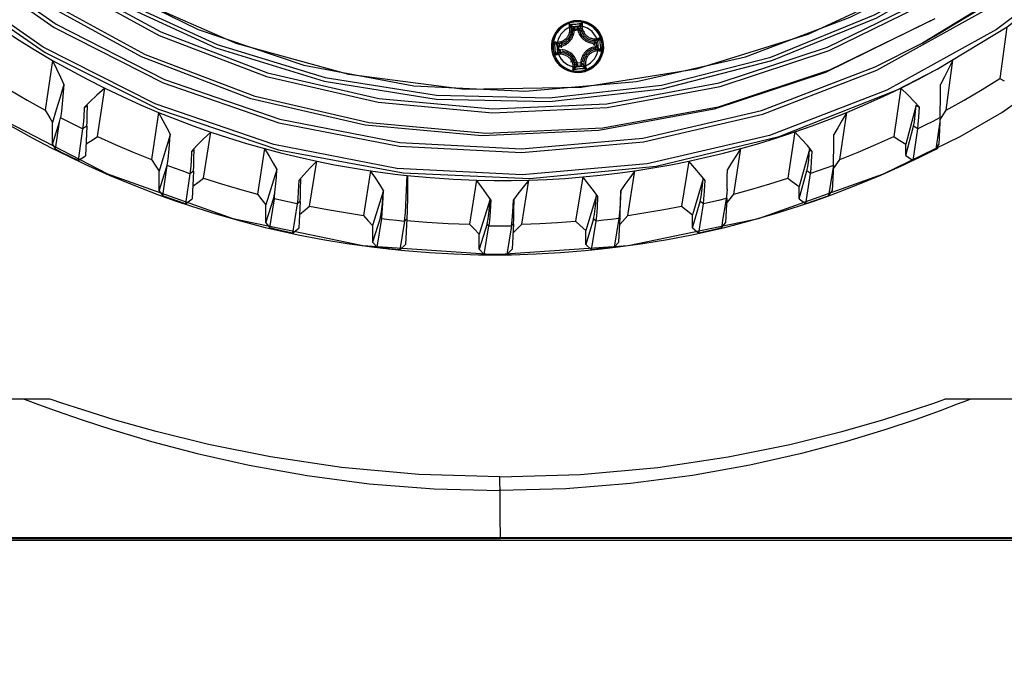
# Model space of a CAD drawing. Extents: x 0 to 420, y 0 to 297.
# Tile 33 of 93: x 103 to 124, y 209 to 223. Entities that reach past the tile are written whole.
import ezdxf

# ---------------------------------------------------------------- set-up
doc = ezdxf.new("R2010")
doc.units = 0
doc.header["$LTSCALE"] = 23.1
doc.layers.get('0').update_dxf_attribs({"linetype": 'CONTINUOUS'})
for name, color, linetype in [('02___PRT_ALL_AXES', 7, 'CONTINUOUS'), ('03___PRT_ALL_CURVES', 7, 'CONTINUOUS'), ('06___PRT_ALL_SURFS', 7, 'CONTINUOUS'), ('DIM_PILOTEES', 7, 'CONTINUOUS')]:
    doc.layers.add(name, color=color, linetype=linetype)
doc.dimstyles.get("Standard").update_dxf_attribs({"dimtxt": 2.5, "dimasz": 2.5, "dimexe": 1.25, "dimexo": 0.625, "dimtad": 1, "dimcen": 2.5, "dimazin": 3, "dimtfac": 1, "dimtmove": 0, "dimatfit": 3})

# ---------------------------------------------------------------- blocks, each defined once
blk = doc.blocks.new('_FILLED')
at = {"color": 0, "linetype": 'BYBLOCK'}
blk.add_solid([(0, 0), (-1, 0.1667), (-1, -0.1667)], dxfattribs=at)
blk = doc.blocks.new('*D0')
at = {"layer": 'DIM_PILOTEES', "color": 2, "linetype": 'CONTINUOUS'}
for p, q in [((111.885, 239.747), (58.422, 239.747)), ((60.422, 239.747), (60.422, 212.139)), ((60.422, 174.032), (60.422, 201.639)), ((99.933, 174.032), (58.422, 174.032))]:
    blk.add_line(p, q, dxfattribs=at)
at = {"layer": 'DIM_PILOTEES', "color": 2, "linetype": 'CONTINUOUS', "xscale": 3, "yscale": 3, "zscale": 3}
for p, rotation in [((60.422, 239.747), 90), ((60.422, 174.032), 270)]:
    blk.add_blockref('_FILLED', p, dxfattribs=dict(at, rotation=rotation))
blk = doc.blocks.new('*D1')
at = {"layer": 'DIM_PILOTEES', "color": 2, "linetype": 'CONTINUOUS'}
for p, q in [((111.529, 261.07), (43.254, 261.07)), ((45.254, 261.07), (45.254, 222.801)), ((45.254, 174.032), (45.254, 212.301)), ((99.933, 174.032), (43.254, 174.032))]:
    blk.add_line(p, q, dxfattribs=at)
at = {"layer": 'DIM_PILOTEES', "color": 2, "linetype": 'CONTINUOUS', "xscale": 3, "yscale": 3, "zscale": 3}
for p, rotation in [((45.254, 261.07), 90), ((45.254, 174.032), 270)]:
    blk.add_blockref('_FILLED', p, dxfattribs=dict(at, rotation=rotation))
blk = doc.blocks.new('*D5')
at = {"layer": 'DIM_PILOTEES', "color": 2, "linetype": 'CONTINUOUS'}
for p, q in [((81.75, 210.168), (81.75, 159.698)), ((144.388, 210.169), (144.388, 159.698)), ((81.75, 161.698), (105.369, 161.698)), ((144.388, 161.698), (120.769, 161.698))]:
    blk.add_line(p, q, dxfattribs=at)
at = {"layer": 'DIM_PILOTEES', "color": 2, "linetype": 'CONTINUOUS', "xscale": 3, "yscale": 3, "zscale": 3, "rotation": 180}
blk.add_blockref('_FILLED', (81.75, 161.698), dxfattribs=at)
at = {"layer": 'DIM_PILOTEES', "color": 2, "linetype": 'CONTINUOUS', "xscale": 3, "yscale": 3, "zscale": 3}
blk.add_blockref('_FILLED', (144.388, 161.698), dxfattribs=at)

msp = doc.modelspace()

# ---------------------------------------------------------------- linework, layer by layer
at = {"color": 9, "linetype": 'CONTINUOUS'}
for p, q in [((114.653, 223.12), (114.692, 223.121)), ((114.738, 223.008), (114.771, 223.008)), ((114.768, 223.041), (114.842, 223.047)), ((114.771, 223.008), (114.844, 223.014)), ((114.844, 223.014), (114.877, 223.02)), ((114.946, 223.146), (114.944, 223.118)), ((115.332, 222.822), (115.333, 222.782)), ((114.27, 222.658), (114.272, 222.58)), ((114.328, 222.734), (114.357, 222.732)), ((114.424, 222.631), (114.457, 222.634)), ((114.431, 222.557), (114.425, 222.626)), ((114.463, 222.56), (114.431, 222.557)), ((115.219, 222.693), (115.225, 222.627)), ((115.258, 222.63), (115.225, 222.627)), ((115.251, 222.703), (115.258, 222.63)), ((115.411, 222.603), (115.41, 222.68)), ((114.962, 222.364), (114.954, 222.338)), ((115.358, 222.529), (115.329, 222.531)), ((114.74, 222.117), (114.743, 222.146)), ((114.837, 222.246), (114.805, 222.241)), ((114.914, 222.22), (114.84, 222.213)), ((114.944, 222.253), (114.911, 222.253)), ((115.026, 222.172), (115.034, 222.142)), ((104.001, 220.87), (103.907, 220.811)), ((122.36, 220.813), (122.265, 220.872)), ((106.358, 219.882), (106.276, 219.824)), ((119.991, 219.825), (119.909, 219.883)), ((108.145, 219.272), (108.129, 219.293)), ((118.138, 219.294), (118.122, 219.273)), ((108.714, 219.211), (108.646, 219.156)), ((117.621, 219.157), (117.553, 219.212)), ((110.514, 218.834), (110.485, 218.867)), ((115.782, 218.867), (115.753, 218.835)), ((111.015, 218.777), (111.07, 218.827)), ((112.883, 218.671), (112.841, 218.714)), ((113.384, 218.671), (113.426, 218.714)), ((115.252, 218.777), (115.197, 218.827)), ((129.06, 211.784), (97.218, 211.784))]:
    msp.add_line(p, q, dxfattribs=at)
at = {"color": 7, "linetype": 'CONTINUOUS'}
for p, q in [((124.212, 221.173), (126.612, 222.868)), ((122.982, 221.226), (123.136, 222.328)), ((103.241, 222.326), (103.081, 221.224)), ((124.171, 221.924), (124.27, 221.87)), ((104.235, 220.644), (104.395, 221.712)), ((121.983, 221.714), (121.828, 220.645)), ((104.066, 221.413), (103.939, 221.287)), ((103.939, 221.287), (104.011, 221.332)), ((122.321, 221.334), (122.092, 220.478)), ((122.321, 221.334), (122.393, 221.289)), ((101.845, 221.174), (104.453, 219.822)), ((103.081, 221.224), (103.181, 221.058)), ((103.181, 221.058), (103.242, 220.956)), ((103.392, 220.968), (103.416, 221.06)), ((105.584, 221.177), (105.425, 220.135)), ((120.638, 220.136), (120.794, 221.178)), ((122.851, 221.062), (122.847, 220.97)), ((122.848, 221.004), (122.982, 221.226)), ((123.296, 220.646), (124.212, 221.173)), ((103.242, 220.465), (103.392, 220.968)), ((103.242, 220.465), (103.242, 220.956)), ((103.306, 220.362), (103.392, 220.968)), ((103.907, 220.811), (103.807, 220.116)), ((104.001, 220.87), (103.972, 220.22)), ((122.092, 220.222), (122.265, 220.872)), ((122.257, 220.118), (122.36, 220.813)), ((122.847, 220.97), (122.757, 220.364)), ((122.846, 220.957), (122.821, 220.467)), ((102.791, 220.618), (103.229, 220.388)), ((104.136, 220.58), (104.235, 220.643)), ((106.578, 219.721), (106.737, 220.743)), ((119.64, 220.744), (119.485, 219.723)), ((121.604, 219.821), (123.296, 220.646)), ((121.828, 220.645), (121.927, 220.582)), ((103.229, 220.388), (103.591, 220.207)), ((103.242, 220.465), (103.306, 220.362)), ((103.984, 220.484), (104.136, 220.58)), ((106.431, 220.443), (106.31, 220.316)), ((107.927, 220.378), (107.768, 219.373)), ((118.295, 219.374), (118.451, 220.379)), ((121.927, 220.582), (122.092, 220.478)), ((122.092, 220.222), (122.092, 220.478)), ((122.444, 220.207), (122.806, 220.388)), ((122.757, 220.364), (122.821, 220.467)), ((103.591, 220.207), (103.957, 220.033)), ((103.807, 220.116), (103.972, 220.22)), ((106.31, 220.316), (106.368, 220.357)), ((106.365, 220.156), (106.368, 220.357)), ((119.968, 220.359), (119.735, 219.541)), ((119.968, 220.359), (120.025, 220.317)), ((122.078, 220.033), (122.444, 220.207)), ((122.092, 220.222), (122.257, 220.118)), ((105.425, 220.135), (105.524, 219.99)), ((105.524, 219.99), (105.598, 219.882)), ((105.675, 219.335), (105.774, 220.005)), ((108.922, 219.107), (109.08, 220.099)), ((117.298, 220.1), (117.141, 219.108)), ((120.495, 220.007), (120.465, 219.445)), ((120.494, 220.007), (120.474, 219.882)), ((120.49, 219.92), (120.638, 220.136)), ((104.453, 219.822), (107.222, 218.837)), ((105.599, 219.444), (105.598, 219.882)), ((106.276, 219.824), (106.176, 219.16)), ((106.291, 219.927), (106.277, 219.824)), ((106.358, 219.882), (106.328, 219.269)), ((106.479, 219.65), (106.578, 219.721)), ((108.199, 219.917), (107.955, 219.133)), ((108.796, 219.799), (108.681, 219.671)), ((110.269, 219.887), (110.111, 218.904)), ((111.07, 219.785), (111.086, 219.779)), ((114.955, 219.751), (114.798, 218.774)), ((115.952, 218.904), (116.108, 219.887)), ((118.836, 218.837), (121.604, 219.821)), ((119.485, 219.723), (119.584, 219.651)), ((119.735, 219.271), (119.909, 219.883)), ((119.888, 219.161), (119.991, 219.825)), ((120.474, 219.882), (120.389, 219.337)), ((105.036, 219.567), (105.585, 219.356)), ((106.341, 219.55), (106.479, 219.65)), ((108.681, 219.671), (108.724, 219.706)), ((108.721, 219.47), (108.724, 219.706)), ((112.612, 219.681), (112.455, 218.707)), ((113.608, 218.707), (113.765, 219.681)), ((117.615, 219.707), (117.379, 218.914)), ((117.615, 219.707), (117.658, 219.671)), ((119.584, 219.651), (119.735, 219.541)), ((119.735, 219.271), (119.735, 219.541)), ((105.585, 219.356), (105.948, 219.226)), ((105.599, 219.444), (105.675, 219.335)), ((107.768, 219.373), (107.867, 219.245)), ((107.955, 218.737), (108.129, 219.293)), ((110.554, 219.452), (110.311, 218.676)), ((113.525, 219.38), (113.424, 219.249)), ((115.261, 219.346), (115.023, 218.568)), ((115.261, 219.346), (115.29, 219.32)), ((118.138, 219.294), (118.109, 218.738)), ((118.131, 219.324), (118.122, 219.273)), ((118.181, 219.228), (118.295, 219.375)), ((120.087, 219.227), (120.45, 219.357)), ((120.389, 219.337), (120.465, 219.445)), ((105.948, 219.226), (106.313, 219.103)), ((106.176, 219.16), (106.328, 219.269)), ((107.867, 219.245), (107.955, 219.133)), ((107.955, 218.737), (107.955, 219.133)), ((108.043, 218.625), (108.145, 219.272)), ((108.646, 219.156), (108.544, 218.512)), ((108.66, 219.264), (108.646, 219.156)), ((108.714, 219.211), (108.684, 218.624)), ((108.823, 219.026), (108.922, 219.107)), ((112.908, 219.263), (112.667, 218.49)), ((112.908, 219.263), (112.922, 219.248)), ((113.434, 219.009), (113.438, 219.263)), ((117.141, 219.108), (117.24, 219.027)), ((117.379, 218.625), (117.553, 219.212)), ((117.519, 218.513), (117.621, 219.157)), ((118.101, 219.136), (118.054, 218.841)), ((118.122, 219.273), (118.101, 219.136)), ((118.138, 219.172), (118.181, 219.228)), ((119.722, 219.103), (120.087, 219.227)), ((119.735, 219.271), (119.888, 219.161)), ((108.699, 218.926), (108.823, 219.026)), ((110.111, 218.904), (110.211, 218.79)), ((110.485, 218.867), (110.311, 218.313)), ((111.032, 218.966), (111.014, 218.777)), ((115.752, 218.314), (115.782, 218.867)), ((115.766, 218.96), (115.753, 218.834)), ((115.773, 218.7), (115.952, 218.904)), ((117.24, 219.027), (117.379, 218.914)), ((117.379, 218.625), (117.379, 218.914)), ((107.222, 218.837), (110.098, 218.239)), ((107.395, 218.78), (107.941, 218.639)), ((107.941, 218.639), (108.305, 218.554)), ((107.955, 218.737), (108.043, 218.625)), ((110.211, 218.79), (110.311, 218.676)), ((110.311, 218.676), (110.311, 218.313)), ((110.412, 218.199), (110.514, 218.834)), ((111.015, 218.777), (110.913, 218.143)), ((111.07, 218.827), (111.04, 218.258)), ((112.455, 218.707), (112.554, 218.605)), ((112.841, 218.714), (112.667, 218.156)), ((112.781, 218.04), (112.883, 218.671)), ((113.384, 218.671), (113.282, 218.04)), ((113.384, 218.671), (113.397, 218.79)), ((113.426, 218.714), (113.396, 218.156)), ((113.509, 218.605), (113.608, 218.707)), ((114.798, 218.774), (114.897, 218.683)), ((114.897, 218.683), (115.023, 218.568)), ((115.197, 218.827), (115.023, 218.258)), ((115.15, 218.144), (115.252, 218.777)), ((115.753, 218.835), (115.651, 218.199)), ((115.96, 218.239), (118.836, 218.837)), ((117.731, 218.555), (118.094, 218.639)), ((118.054, 218.841), (118.02, 218.626)), ((118.02, 218.626), (118.109, 218.738)), ((108.305, 218.554), (108.67, 218.476)), ((108.544, 218.512), (108.684, 218.624)), ((112.554, 218.605), (112.667, 218.49)), ((112.667, 218.156), (112.667, 218.49)), ((113.415, 218.509), (113.509, 218.605)), ((115.023, 218.258), (115.023, 218.568)), ((117.366, 218.476), (117.731, 218.555)), ((117.379, 218.625), (117.519, 218.513)), ((110.098, 218.239), (113.029, 218.039)), ((110.297, 218.205), (110.661, 218.161)), ((110.311, 218.313), (110.412, 218.199)), ((110.913, 218.143), (111.04, 218.258)), ((113.029, 218.039), (115.96, 218.239)), ((115.023, 218.258), (115.15, 218.144)), ((115.374, 218.161), (115.738, 218.205)), ((115.651, 218.199), (115.752, 218.314)), ((110.661, 218.161), (111.026, 218.124)), ((112.653, 218.035), (112.896, 218.032)), ((112.667, 218.156), (112.781, 218.04)), ((112.896, 218.032), (113.139, 218.032)), ((113.139, 218.032), (113.382, 218.035)), ((113.282, 218.04), (113.396, 218.156)), ((115.01, 218.124), (115.374, 218.161)), ((129.487, 211.727), (96.799, 211.727))]:
    msp.add_line(p, q, dxfattribs=at)
for points in [[(122.641, 223.196), (120.316, 222.057), (117.858, 221.246), (115.312, 220.777), (112.726, 220.659), (110.148, 220.894), (107.625, 221.479), (105.206, 222.401), (102.935, 223.644), (100.855, 225.184), (99.003, 226.994), (97.415, 229.039), (96.121, 231.281), (95.144, 233.678), (94.502, 236.186), (94.208, 238.759), (94.266, 241.347), (94.677, 243.903), (95.432, 246.379), (96.517, 248.73), (97.912, 250.911), (99.591, 252.881), (101.523, 254.605), (103.671, 256.049)], [(122.732, 223.245), (120.407, 222.107), (117.949, 221.295), (115.403, 220.826), (112.816, 220.708), (110.238, 220.944), (107.716, 221.528), (105.297, 222.45), (103.026, 223.693), (100.945, 225.234), (99.094, 227.043), (97.506, 229.088), (96.212, 231.33), (95.234, 233.728), (94.593, 236.236), (94.298, 238.808), (94.357, 241.396), (94.768, 243.952), (95.523, 246.429), (96.608, 248.779), (98.003, 250.96), (99.682, 252.931), (101.614, 254.654), (103.762, 256.099)], [(104.093, 255.838), (101.988, 254.423), (100.096, 252.734), (98.451, 250.804), (97.085, 248.668), (96.022, 246.365), (95.282, 243.939), (94.88, 241.435), (94.823, 238.9), (95.111, 236.38), (95.739, 233.923), (96.697, 231.575), (97.965, 229.379), (99.52, 227.376), (101.334, 225.603), (103.372, 224.094), (105.597, 222.876), (107.966, 221.973), (110.437, 221.401), (112.962, 221.17), (115.496, 221.286), (117.99, 221.745), (120.398, 222.54), (122.676, 223.655)], [(104.135, 255.765), (102.04, 254.357), (100.157, 252.676), (98.519, 250.754), (97.159, 248.628), (96.101, 246.336), (95.365, 243.921), (94.964, 241.428), (94.907, 238.904), (95.194, 236.396), (95.82, 233.95), (96.773, 231.612), (98.035, 229.426), (99.583, 227.432), (101.389, 225.667), (103.418, 224.165), (105.632, 222.953), (107.991, 222.053), (110.451, 221.484), (112.965, 221.254), (115.487, 221.369), (117.97, 221.827), (120.367, 222.618), (122.634, 223.728)], [(97.493, 230.57), (98.89, 228.492), (100.558, 226.623), (102.464, 224.998), (104.574, 223.649), (106.848, 222.599), (109.244, 221.869), (111.717, 221.471), (114.221, 221.414), (116.709, 221.699), (119.136, 222.32), (121.455, 223.265), (123.624, 224.517), (125.603, 226.054), (127.353, 227.845), (128.844, 229.858), (130.046, 232.055), (130.938, 234.395), (131.504, 236.835), (131.731, 239.33), (131.617, 241.832), (131.163, 244.295), (130.378, 246.674), (129.277, 248.923)], [(97.565, 230.612), (98.956, 228.543), (100.616, 226.683), (102.514, 225.066), (104.614, 223.722), (106.878, 222.677), (109.262, 221.95), (111.724, 221.554), (114.217, 221.498), (116.694, 221.781), (119.109, 222.399), (121.418, 223.34), (123.577, 224.587), (125.546, 226.116), (127.289, 227.899), (128.773, 229.903), (129.97, 232.09), (130.858, 234.42), (131.42, 236.849), (131.647, 239.331), (131.533, 241.822), (131.081, 244.274), (130.3, 246.642), (129.204, 248.881)], [(122.466, 222.714), (124.133, 223.736), (126.186, 225.365), (128, 227.257), (129.54, 229.377), (130.779, 231.687), (131.694, 234.143), (132.268, 236.7), (132.49, 239.311)], [(93.894, 238.65), (94.225, 235.964), (94.928, 233.349), (95.987, 230.86), (97.379, 228.548), (99.083, 226.446), (101.063, 224.601), (103.279, 223.051), (105.688, 221.826), (108.245, 220.946), (110.902, 220.431), (113.604, 220.291), (116.297, 220.528), (118.932, 221.137), (121.454, 222.106)], [(93.977, 238.652), (94.306, 235.982), (95.005, 233.381), (96.059, 230.903), (97.443, 228.601), (99.14, 226.506), (101.112, 224.668), (103.32, 223.124), (105.719, 221.903), (108.266, 221.027), (110.912, 220.514), (113.602, 220.374), (116.285, 220.61), (118.908, 221.216), (121.42, 222.182), (122.469, 222.71)], [(121.454, 222.106), (123.816, 223.416), (125.973, 225.041), (127.885, 226.951), (129.513, 229.11), (130.823, 231.472), (131.796, 234.002), (132.407, 236.647), (132.582, 238.652)], [(93.317, 238.617), (93.662, 235.838), (94.392, 233.134), (95.493, 230.558), (96.944, 228.163), (98.716, 225.993), (100.774, 224.093), (103.077, 222.5), (105.581, 221.245), (108.235, 220.352), (110.989, 219.839), (113.787, 219.717), (116.575, 219.988), (119.297, 220.646), (121.901, 221.678), (122.784, 222.13)], [(124.097, 223.009), (121.674, 221.664), (119.085, 220.668), (116.382, 220.041), (113.618, 219.797), (110.849, 219.94), (108.128, 220.467), (105.507, 221.366), (103.038, 222.62), (100.766, 224.206), (98.736, 226.093), (96.986, 228.246), (95.555, 230.618), (94.465, 233.175), (93.741, 235.863), (93.399, 238.624)], [(122.784, 222.13), (124.334, 223.065), (126.55, 224.779), (128.504, 226.785), (130.157, 229.046), (131.479, 231.515), (132.442, 234.145), (133.027, 236.884), (133.149, 238.625)], [(133.075, 238.627), (132.897, 236.58), (132.274, 233.874), (131.281, 231.284), (129.941, 228.862), (128.272, 226.644), (126.311, 224.68), (124.097, 223.009)], [(122.469, 222.71), (123.773, 223.486), (125.922, 225.106), (127.826, 227.01), (129.447, 229.161), (130.752, 231.513), (131.719, 234.032), (132.326, 236.662)], [(114.311, 222.844), (114.351, 222.925), (114.403, 222.998), (114.466, 223.062), (114.538, 223.115), (114.618, 223.156), (114.703, 223.185), (114.791, 223.2), (114.881, 223.2), (114.969, 223.187), (115.055, 223.16), (115.135, 223.12), (115.208, 223.068), (115.272, 223.005), (115.326, 222.933), (115.367, 222.854), (115.395, 222.769), (115.41, 222.68)], [(102.052, 223.066), (102.442, 222.81), (102.839, 222.563), (103.241, 222.326)], [(124.324, 223.059), (124.275, 222.685), (124.223, 222.304), (124.171, 221.924)], [(114.272, 222.58), (114.271, 222.67), (114.284, 222.759), (114.311, 222.844)], [(114.356, 222.327), (114.315, 222.407), (114.286, 222.492), (114.272, 222.58)], [(115.41, 222.68), (115.411, 222.59), (115.398, 222.502), (115.371, 222.416), (115.331, 222.336), (115.279, 222.263), (115.216, 222.199)], [(114.627, 222.1), (114.547, 222.14), (114.474, 222.192), (114.41, 222.255), (114.356, 222.327)], [(123.136, 222.328), (123.038, 222.137), (122.947, 221.96), (122.863, 221.796)], [(103.241, 222.326), (103.332, 222.135), (103.415, 221.957), (103.49, 221.793)], [(103.241, 222.326), (103.621, 222.113), (104.006, 221.909), (104.395, 221.712)], [(115.216, 222.199), (115.144, 222.146), (115.064, 222.104), (114.979, 222.076), (114.891, 222.061), (114.801, 222.06), (114.712, 222.073), (114.627, 222.1)], [(101.892, 221.922), (102.283, 221.681), (102.68, 221.448), (103.081, 221.224)], [(121.983, 221.714), (122.372, 221.911), (122.714, 222.092)], [(122.982, 221.226), (123.383, 221.45), (123.78, 221.683), (124.171, 221.924)], [(103.489, 221.793), (103.407, 221.514), (103.325, 221.235), (103.242, 220.956)], [(103.489, 221.793), (103.465, 221.449), (103.441, 221.204), (103.416, 221.06)], [(104.395, 221.712), (104.218, 221.555), (104.066, 221.413)], [(104.395, 221.712), (104.787, 221.525), (105.183, 221.347), (105.584, 221.177)], [(120.794, 221.178), (121.194, 221.348), (121.59, 221.527), (121.983, 221.714)], [(122.393, 221.289), (122.282, 221.416), (122.145, 221.557), (121.983, 221.714)], [(122.851, 221.062), (122.855, 221.206), (122.859, 221.451), (122.863, 221.796)], [(103.939, 221.287), (103.931, 221.071), (103.92, 220.912), (103.907, 220.811)], [(104.001, 220.87), (104.005, 220.965), (104.008, 221.119), (104.011, 221.332)], [(122.265, 220.872), (122.284, 220.967), (122.302, 221.122), (122.321, 221.334)], [(122.36, 220.813), (122.369, 220.915), (122.38, 221.073), (122.393, 221.289)], [(101.931, 221.108), (102.358, 220.858), (102.791, 220.618)], [(105.584, 221.177), (105.679, 221), (105.766, 220.836), (105.845, 220.685)], [(105.584, 221.177), (105.965, 221.024), (106.35, 220.88), (106.737, 220.743)], [(119.64, 220.744), (120.028, 220.881), (120.412, 221.026), (120.794, 221.178)], [(120.794, 221.178), (120.69, 221.002), (120.594, 220.838), (120.507, 220.686)], [(104.235, 220.643), (104.628, 220.466), (105.025, 220.296), (105.425, 220.135)], [(105.844, 220.685), (105.762, 220.417), (105.68, 220.15), (105.598, 219.882)], [(105.772, 220.005), (105.796, 220.141), (105.821, 220.367), (105.844, 220.685)], [(106.737, 220.743), (106.573, 220.586), (106.431, 220.443)], [(106.737, 220.743), (107.131, 220.613), (107.528, 220.491), (107.927, 220.378)], [(118.451, 220.379), (118.85, 220.492), (119.246, 220.614), (119.64, 220.744)], [(120.026, 220.317), (119.919, 220.445), (119.79, 220.587), (119.64, 220.744)], [(120.495, 220.007), (120.499, 220.142), (120.503, 220.369), (120.507, 220.686)], [(120.638, 220.136), (121.038, 220.298), (121.435, 220.467), (121.828, 220.645)], [(107.927, 220.378), (108.027, 220.212), (108.118, 220.059), (108.199, 219.917)], [(107.927, 220.378), (108.309, 220.277), (108.694, 220.185), (109.08, 220.099)], [(117.298, 220.1), (117.684, 220.185), (118.068, 220.278), (118.451, 220.379)], [(118.451, 220.379), (118.341, 220.213), (118.241, 220.06), (118.151, 219.918)], [(103.807, 220.116), (103.639, 220.197), (103.472, 220.278), (103.306, 220.362)], [(106.31, 220.316), (106.302, 220.092), (106.291, 219.927)], [(106.358, 219.882), (106.361, 219.989), (106.365, 220.156)], [(119.909, 219.883), (119.928, 219.976), (119.948, 220.133), (119.968, 220.359)], [(119.991, 219.825), (120, 219.929), (120.012, 220.093), (120.026, 220.317)], [(122.757, 220.364), (122.591, 220.28), (122.424, 220.198), (122.257, 220.118)], [(103.957, 220.033), (104.494, 219.792), (105.036, 219.567)], [(105.599, 219.444), (105.714, 219.818), (105.772, 220.005)], [(109.08, 220.099), (108.929, 219.942), (108.796, 219.799)], [(109.08, 220.099), (109.475, 220.021), (109.871, 219.95), (110.269, 219.887)], [(116.108, 219.887), (116.506, 219.95), (116.903, 220.021), (117.298, 220.1)], [(117.658, 219.671), (117.556, 219.8), (117.436, 219.943), (117.298, 220.1)], [(120.45, 219.357), (120.999, 219.567), (121.542, 219.793), (122.078, 220.033)], [(106.578, 219.721), (106.973, 219.598), (107.369, 219.481), (107.768, 219.373)], [(108.162, 219.482), (108.174, 219.603), (108.187, 219.748), (108.199, 219.917)], [(110.555, 219.452), (110.47, 219.585), (110.375, 219.73), (110.269, 219.887)], [(110.269, 219.887), (110.536, 219.849), (110.802, 219.815), (111.07, 219.785)], [(111.07, 219.785), (111.05, 219.303), (111.032, 218.966)], [(111.07, 219.785), (111.583, 219.737), (112.097, 219.702), (112.612, 219.681)], [(111.086, 219.779), (111.081, 219.318), (111.075, 219.001), (111.07, 218.827)], [(113.765, 219.681), (114.162, 219.696), (114.559, 219.72), (114.955, 219.751)], [(114.955, 219.751), (115.34, 219.789), (115.725, 219.834), (116.108, 219.887)], [(115.29, 219.32), (115.193, 219.45), (115.082, 219.594), (114.955, 219.751)], [(116.108, 219.887), (115.993, 219.731), (115.889, 219.586), (115.794, 219.452)], [(118.144, 219.478), (118.146, 219.601), (118.149, 219.747), (118.151, 219.918)], [(118.295, 219.375), (118.694, 219.483), (119.09, 219.599), (119.485, 219.723)], [(108.681, 219.671), (108.671, 219.435), (108.66, 219.264)], [(112.612, 219.681), (112.997, 219.673), (113.381, 219.673), (113.765, 219.681)], [(112.922, 219.248), (112.831, 219.38), (112.728, 219.524), (112.612, 219.681)], [(113.765, 219.681), (113.639, 219.524), (113.525, 219.38)], [(117.553, 219.212), (117.575, 219.318), (117.595, 219.488), (117.615, 219.707)], [(117.621, 219.157), (117.632, 219.264), (117.644, 219.436), (117.658, 219.671)], [(106.176, 219.16), (106.008, 219.217), (105.841, 219.275), (105.675, 219.335)], [(108.129, 219.293), (108.14, 219.336), (108.151, 219.399), (108.162, 219.482)], [(108.145, 219.272), (108.149, 219.324), (108.155, 219.394), (108.162, 219.482)], [(108.714, 219.211), (108.717, 219.306), (108.721, 219.47)], [(110.485, 218.867), (110.508, 218.981), (110.531, 219.176), (110.554, 219.452)], [(110.514, 218.834), (110.528, 218.96), (110.542, 219.166), (110.555, 219.452)], [(115.197, 218.827), (115.219, 218.932), (115.24, 219.105), (115.261, 219.346)], [(115.252, 218.777), (115.266, 218.89), (115.279, 219.071), (115.291, 219.32)], [(115.794, 219.452), (115.78, 219.166), (115.766, 218.96)], [(115.782, 218.867), (115.786, 218.982), (115.79, 219.177), (115.794, 219.452)], [(118.144, 219.479), (118.138, 219.392), (118.131, 219.324)], [(120.389, 219.337), (120.222, 219.277), (120.055, 219.218), (119.888, 219.161)], [(106.313, 219.103), (106.852, 218.934), (107.395, 218.78)], [(108.922, 219.107), (109.317, 219.032), (109.714, 218.964), (110.111, 218.904)], [(112.841, 218.714), (112.863, 218.824), (112.886, 219.007), (112.908, 219.263)], [(112.924, 219.248), (112.913, 218.982), (112.897, 218.79), (112.883, 218.671)], [(113.397, 218.79), (113.408, 218.983), (113.424, 219.249)], [(115.952, 218.904), (116.349, 218.965), (116.746, 219.032), (117.141, 219.108)], [(118.094, 218.639), (118.641, 218.78), (119.183, 218.934), (119.722, 219.103)], [(113.426, 218.714), (113.43, 218.827), (113.434, 219.009)], [(111.067, 218.791), (111.511, 218.754), (111.983, 218.725), (112.455, 218.707)], [(113.608, 218.707), (114.005, 218.721), (114.402, 218.744), (114.798, 218.774)], [(108.544, 218.512), (108.377, 218.548), (108.21, 218.586), (108.043, 218.625)], [(108.67, 218.476), (109.21, 218.372), (109.752, 218.281), (110.297, 218.205)], [(115.738, 218.205), (116.283, 218.281), (116.826, 218.372), (117.366, 218.476)], [(118.02, 218.626), (117.853, 218.587), (117.686, 218.549), (117.519, 218.513)], [(110.913, 218.143), (110.746, 218.16), (110.579, 218.179), (110.412, 218.199)], [(115.651, 218.199), (115.484, 218.179), (115.317, 218.161), (115.15, 218.144)], [(111.026, 218.124), (111.567, 218.081), (112.11, 218.051), (112.653, 218.035)], [(113.282, 218.04), (113.115, 218.039), (112.948, 218.039), (112.781, 218.04)], [(113.382, 218.035), (113.925, 218.051), (114.468, 218.081), (115.01, 218.124)]]:
    msp.add_lwpolyline(points, dxfattribs=at)
at = {"color": 9, "linetype": 'CONTINUOUS'}
for points in [[(115.41, 222.68), (115.398, 222.757), (115.376, 222.831), (115.343, 222.902), (115.302, 222.968), (115.251, 223.028), (115.193, 223.08), (115.129, 223.124), (115.059, 223.158), (114.985, 223.183), (114.908, 223.198), (114.83, 223.201), (114.752, 223.195), (114.676, 223.177), (114.603, 223.15), (114.535, 223.112), (114.472, 223.066), (114.416, 223.012), (114.368, 222.95)], [(115.385, 222.679), (115.376, 222.739), (115.357, 222.809), (115.328, 222.879), (115.288, 222.944), (115.241, 223.003), (115.185, 223.055), (115.123, 223.098), (115.055, 223.132), (114.984, 223.157), (114.91, 223.172), (114.834, 223.176), (114.759, 223.169), (114.685, 223.152), (114.614, 223.125), (114.548, 223.089), (114.487, 223.043), (114.433, 222.99), (114.387, 222.93), (114.35, 222.863), (114.323, 222.793), (114.305, 222.719), (114.299, 222.647), (114.3, 222.584)], [(114.67, 223.055), (114.613, 223.027), (114.561, 222.992), (114.514, 222.949), (114.473, 222.901), (114.44, 222.847), (114.414, 222.79), (114.396, 222.729)], [(114.396, 222.729), (114.42, 222.731), (114.442, 222.734), (114.461, 222.738), (114.481, 222.744), (114.5, 222.752), (114.519, 222.76), (114.536, 222.77), (114.553, 222.781), (114.571, 222.795), (114.587, 222.809), (114.602, 222.824), (114.613, 222.838), (114.623, 222.852), (114.632, 222.866), (114.641, 222.881), (114.648, 222.897), (114.655, 222.913), (114.66, 222.929), (114.665, 222.947), (114.669, 222.966), (114.672, 222.986), (114.673, 223.006), (114.672, 223.029), (114.67, 223.055)], [(114.42, 222.696), (114.443, 222.699), (114.464, 222.703), (114.484, 222.709), (114.504, 222.715), (114.525, 222.724), (114.544, 222.734), (114.562, 222.744), (114.579, 222.756), (114.598, 222.771), (114.615, 222.786), (114.629, 222.802), (114.641, 222.816), (114.651, 222.83), (114.661, 222.845), (114.67, 222.861), (114.678, 222.877), (114.685, 222.894), (114.691, 222.911), (114.697, 222.929), (114.701, 222.948), (114.704, 222.969), (114.706, 222.99), (114.707, 223.012), (114.706, 223.037)], [(114.483, 222.639), (114.486, 222.64), (114.515, 222.648), (114.543, 222.659), (114.57, 222.672), (114.597, 222.688), (114.624, 222.707), (114.649, 222.728), (114.672, 222.751), (114.693, 222.776), (114.712, 222.803), (114.727, 222.83), (114.74, 222.858), (114.751, 222.886), (114.759, 222.914), (114.766, 222.944), (114.769, 222.975), (114.77, 222.983)], [(114.653, 223.12), (114.661, 223.11), (114.671, 223.097), (114.681, 223.084), (114.689, 223.07), (114.696, 223.058)], [(114.67, 223.055), (114.667, 223.064), (114.665, 223.073), (114.663, 223.082), (114.661, 223.091), (114.658, 223.101), (114.653, 223.12)], [(114.723, 223.083), (114.712, 223.091), (114.698, 223.099), (114.683, 223.107), (114.668, 223.115), (114.653, 223.12)], [(114.67, 223.055), (114.677, 223.056), (114.684, 223.057), (114.691, 223.058), (114.696, 223.058)], [(114.692, 223.121), (114.715, 223.122), (114.741, 223.123), (114.77, 223.124), (114.802, 223.127)], [(114.723, 223.083), (114.714, 223.078), (114.707, 223.072), (114.701, 223.065), (114.696, 223.058)], [(114.696, 223.058), (114.7, 223.05), (114.703, 223.045), (114.705, 223.04), (114.706, 223.037)], [(114.736, 223.072), (114.726, 223.07), (114.717, 223.064), (114.711, 223.056), (114.707, 223.047), (114.706, 223.037)], [(114.707, 223.035), (114.706, 223.036), (114.706, 223.037)], [(114.707, 223.035), (114.708, 223.045), (114.712, 223.055), (114.718, 223.063), (114.727, 223.068), (114.737, 223.071)], [(114.738, 223.008), (114.728, 223.016), (114.718, 223.026), (114.707, 223.035)], [(114.72, 222.896), (114.728, 222.922), (114.733, 222.949), (114.737, 222.977), (114.738, 223.008)], [(114.736, 223.072), (114.735, 223.074), (114.732, 223.076), (114.728, 223.079), (114.723, 223.083)], [(114.737, 223.071), (114.737, 223.071), (114.736, 223.072)], [(114.737, 223.071), (114.758, 223.073), (114.781, 223.075), (114.806, 223.077)], [(114.768, 223.041), (114.758, 223.05), (114.748, 223.06), (114.737, 223.071)], [(114.768, 223.041), (114.758, 223.038), (114.75, 223.033), (114.743, 223.026), (114.739, 223.017), (114.738, 223.008)], [(114.771, 223.008), (114.769, 223.026), (114.768, 223.033), (114.768, 223.038), (114.768, 223.041)], [(114.802, 223.127), (114.833, 223.13), (114.861, 223.133), (114.886, 223.137), (114.908, 223.14), (114.946, 223.146)], [(114.806, 223.077), (114.83, 223.079), (114.852, 223.081), (114.871, 223.082)], [(114.842, 223.047), (114.851, 223.058), (114.861, 223.07), (114.871, 223.082)], [(114.842, 223.047), (114.842, 223.045), (114.842, 223.04), (114.843, 223.033), (114.844, 223.014)], [(114.877, 223.02), (114.874, 223.029), (114.868, 223.037), (114.86, 223.043), (114.851, 223.046), (114.842, 223.047)], [(114.849, 222.99), (114.85, 222.986), (114.858, 222.959), (114.868, 222.933), (114.88, 222.907), (114.894, 222.881), (114.911, 222.856), (114.93, 222.831), (114.951, 222.809), (114.974, 222.788), (114.999, 222.769), (115.024, 222.753), (115.05, 222.739), (115.076, 222.727), (115.102, 222.718), (115.13, 222.71), (115.158, 222.705), (115.187, 222.701), (115.192, 222.701)], [(114.872, 223.084), (114.872, 223.083), (114.871, 223.082)], [(114.871, 223.082), (114.882, 223.082), (114.891, 223.078), (114.899, 223.071), (114.904, 223.062), (114.907, 223.052)], [(114.883, 223.097), (114.879, 223.093), (114.875, 223.089), (114.873, 223.086), (114.872, 223.084)], [(114.908, 223.055), (114.905, 223.065), (114.9, 223.073), (114.892, 223.079), (114.882, 223.083), (114.872, 223.084)], [(114.877, 223.02), (114.886, 223.03), (114.896, 223.041), (114.907, 223.052)], [(114.877, 223.02), (114.882, 222.994), (114.889, 222.969), (114.898, 222.945), (114.909, 222.922), (114.922, 222.898), (114.938, 222.875), (114.955, 222.853), (114.974, 222.832), (114.995, 222.813), (115.018, 222.796), (115.041, 222.781), (115.064, 222.768), (115.088, 222.758), (115.113, 222.749), (115.137, 222.742), (115.163, 222.737), (115.19, 222.734), (115.218, 222.733)], [(114.946, 223.146), (114.932, 223.138), (114.918, 223.128), (114.905, 223.117), (114.893, 223.106), (114.883, 223.097)], [(114.914, 223.077), (114.908, 223.083), (114.901, 223.089), (114.892, 223.094), (114.883, 223.097)], [(114.907, 223.052), (114.908, 223.053), (114.908, 223.055)], [(114.908, 223.055), (114.909, 223.058), (114.91, 223.063), (114.912, 223.069), (114.914, 223.077)], [(114.908, 223.055), (114.911, 223.031), (114.916, 223.008), (114.922, 222.986), (114.93, 222.964), (114.94, 222.942), (114.951, 222.921), (114.963, 222.902), (114.977, 222.884), (114.991, 222.868), (115.006, 222.853), (115.021, 222.839), (115.038, 222.826), (115.056, 222.815), (115.074, 222.804), (115.092, 222.795), (115.111, 222.788), (115.132, 222.781), (115.156, 222.774), (115.183, 222.77), (115.214, 222.768), (115.249, 222.769)], [(114.914, 223.077), (114.919, 223.09), (114.925, 223.105), (114.932, 223.12), (114.939, 223.134), (114.946, 223.146)], [(114.941, 223.079), (114.933, 223.079), (114.926, 223.078), (114.919, 223.078), (114.914, 223.077)], [(114.944, 223.118), (114.943, 223.108), (114.942, 223.099), (114.942, 223.09), (114.941, 223.079)], [(114.941, 223.079), (114.943, 223.054), (114.946, 223.031), (114.951, 223.01), (114.958, 222.989), (114.967, 222.968), (114.977, 222.948), (114.988, 222.929), (115.001, 222.911), (115.014, 222.895), (115.028, 222.881), (115.043, 222.868), (115.059, 222.855), (115.076, 222.844), (115.093, 222.834), (115.111, 222.826), (115.129, 222.819), (115.15, 222.812), (115.173, 222.807), (115.201, 222.803), (115.232, 222.802), (115.267, 222.805)], [(115.267, 222.805), (115.239, 222.862), (115.203, 222.914), (115.161, 222.961), (115.113, 223.002), (115.059, 223.035), (115.001, 223.061), (114.941, 223.079)], [(114.368, 222.95), (114.329, 222.883), (114.299, 222.811), (114.279, 222.735), (114.27, 222.658)], [(114.486, 222.674), (114.504, 222.68), (114.53, 222.689), (114.555, 222.701), (114.58, 222.716), (114.604, 222.733), (114.627, 222.752), (114.648, 222.774), (114.667, 222.796), (114.684, 222.821), (114.698, 222.845), (114.71, 222.871), (114.72, 222.896)], [(115.218, 222.733), (115.227, 222.744), (115.237, 222.755), (115.247, 222.767)], [(115.249, 222.769), (115.247, 222.768), (115.247, 222.767)], [(115.247, 222.767), (115.257, 222.767), (115.266, 222.763), (115.274, 222.756), (115.28, 222.748), (115.282, 222.738)], [(115.269, 222.779), (115.262, 222.775), (115.256, 222.772), (115.252, 222.77), (115.249, 222.769)], [(115.249, 222.769), (115.259, 222.768), (115.268, 222.764), (115.276, 222.757), (115.281, 222.748), (115.284, 222.738)], [(115.267, 222.805), (115.276, 222.807), (115.285, 222.81), (115.293, 222.812), (115.303, 222.814), (115.332, 222.822)], [(115.267, 222.805), (115.268, 222.798), (115.269, 222.791), (115.269, 222.784), (115.269, 222.779)], [(115.332, 222.822), (115.322, 222.813), (115.309, 222.804), (115.295, 222.794), (115.282, 222.786), (115.269, 222.779)], [(115.269, 222.779), (115.277, 222.774), (115.284, 222.768), (115.29, 222.76), (115.295, 222.752)], [(115.295, 222.752), (115.302, 222.763), (115.311, 222.777), (115.319, 222.791), (115.327, 222.807), (115.332, 222.822)], [(115.333, 222.782), (115.334, 222.758), (115.335, 222.732), (115.336, 222.705), (115.338, 222.675)], [(114.272, 222.58), (114.284, 222.504), (114.306, 222.429), (114.339, 222.358)], [(114.3, 222.584), (114.309, 222.523), (114.328, 222.453), (114.358, 222.383), (114.397, 222.318), (114.445, 222.26), (114.5, 222.208), (114.563, 222.165), (114.63, 222.13), (114.702, 222.105), (114.776, 222.091), (114.851, 222.087), (114.927, 222.093), (115.001, 222.11), (115.072, 222.137), (115.138, 222.174), (115.199, 222.219), (115.252, 222.273), (115.298, 222.333), (115.335, 222.399), (115.363, 222.47), (115.38, 222.544), (115.387, 222.616), (115.385, 222.679)], [(114.348, 222.588), (114.345, 222.618), (114.342, 222.646), (114.338, 222.673), (114.335, 222.696), (114.331, 222.716), (114.328, 222.734)], [(114.328, 222.734), (114.337, 222.72), (114.347, 222.706), (114.358, 222.693), (114.368, 222.681), (114.377, 222.672)], [(114.398, 222.702), (114.385, 222.707), (114.37, 222.713), (114.355, 222.72), (114.34, 222.727), (114.328, 222.734)], [(114.354, 222.441), (114.354, 222.46), (114.354, 222.481), (114.353, 222.505), (114.352, 222.531), (114.35, 222.558), (114.348, 222.588)], [(114.357, 222.732), (114.367, 222.731), (114.376, 222.73), (114.385, 222.73), (114.396, 222.729)], [(114.398, 222.702), (114.392, 222.697), (114.386, 222.689), (114.381, 222.681), (114.377, 222.672)], [(114.377, 222.672), (114.382, 222.667), (114.386, 222.663), (114.389, 222.661), (114.391, 222.66)], [(114.42, 222.696), (114.41, 222.694), (114.402, 222.688), (114.395, 222.68), (114.391, 222.67), (114.391, 222.66)], [(114.391, 222.66), (114.392, 222.66), (114.392, 222.66)], [(114.392, 222.66), (114.393, 222.67), (114.397, 222.679), (114.403, 222.687), (114.412, 222.693), (114.422, 222.695)], [(114.398, 222.592), (114.396, 222.616), (114.394, 222.638), (114.392, 222.66)], [(114.424, 222.631), (114.414, 222.64), (114.403, 222.649), (114.392, 222.66)], [(114.396, 222.729), (114.396, 222.722), (114.397, 222.714), (114.397, 222.708), (114.398, 222.702)], [(114.42, 222.696), (114.417, 222.697), (114.412, 222.698), (114.406, 222.7), (114.398, 222.702)], [(114.404, 222.525), (114.402, 222.546), (114.4, 222.568), (114.398, 222.592)], [(114.431, 222.557), (114.422, 222.547), (114.413, 222.537), (114.404, 222.525)], [(114.422, 222.695), (114.421, 222.696), (114.42, 222.696)], [(114.451, 222.666), (114.442, 222.675), (114.432, 222.685), (114.422, 222.695)], [(114.451, 222.666), (114.442, 222.663), (114.434, 222.657), (114.428, 222.65), (114.425, 222.641), (114.424, 222.631)], [(114.431, 222.557), (114.433, 222.548), (114.438, 222.539), (114.445, 222.533), (114.454, 222.529), (114.464, 222.527)], [(114.457, 222.634), (114.454, 222.652), (114.452, 222.659), (114.452, 222.664), (114.451, 222.666)], [(114.463, 222.534), (114.463, 222.55), (114.463, 222.56)], [(114.832, 222.271), (114.831, 222.276), (114.823, 222.304), (114.812, 222.332), (114.799, 222.36), (114.783, 222.387), (114.764, 222.413), (114.743, 222.438), (114.72, 222.462), (114.694, 222.483), (114.668, 222.501), (114.641, 222.517), (114.613, 222.53), (114.585, 222.54), (114.557, 222.549), (114.527, 222.555), (114.496, 222.559), (114.49, 222.559)], [(115.199, 222.621), (115.195, 222.62), (115.167, 222.612), (115.139, 222.601), (115.111, 222.588), (115.084, 222.572), (115.058, 222.554), (115.032, 222.532), (115.009, 222.509), (114.988, 222.484), (114.97, 222.457), (114.954, 222.43), (114.941, 222.403), (114.93, 222.375), (114.922, 222.346), (114.916, 222.316), (114.912, 222.286), (114.912, 222.278)], [(115.23, 222.594), (115.203, 222.589), (115.177, 222.581), (115.152, 222.571), (115.127, 222.559), (115.102, 222.545), (115.078, 222.528), (115.055, 222.508), (115.034, 222.487), (115.014, 222.464), (114.998, 222.44), (114.983, 222.415), (114.971, 222.39), (114.962, 222.364)], [(115.267, 222.567), (115.245, 222.564), (115.226, 222.56), (115.207, 222.556), (115.188, 222.55), (115.17, 222.542), (115.152, 222.534), (115.135, 222.525), (115.118, 222.514), (115.1, 222.501), (115.082, 222.486), (115.066, 222.47), (115.052, 222.455), (115.04, 222.44), (115.03, 222.424), (115.019, 222.407), (115.01, 222.39), (115.003, 222.372), (114.996, 222.354), (114.99, 222.336), (114.986, 222.317), (114.983, 222.298), (114.98, 222.28), (114.98, 222.262), (114.98, 222.244), (114.981, 222.226)], [(115.079, 222.111), (115.147, 222.148), (115.21, 222.194), (115.266, 222.249), (115.314, 222.31), (115.353, 222.378), (115.383, 222.45), (115.402, 222.525), (115.411, 222.603)], [(115.218, 222.733), (115.218, 222.731), (115.218, 222.726), (115.218, 222.719), (115.218, 222.7)], [(115.251, 222.703), (115.249, 222.713), (115.244, 222.721), (115.237, 222.728), (115.228, 222.732), (115.218, 222.733)], [(115.225, 222.627), (115.226, 222.617), (115.229, 222.601)], [(115.229, 222.601), (115.23, 222.596), (115.23, 222.594)], [(115.23, 222.594), (115.24, 222.597), (115.248, 222.603), (115.254, 222.611), (115.257, 222.62), (115.258, 222.63)], [(115.23, 222.594), (115.241, 222.586), (115.252, 222.577), (115.264, 222.568)], [(115.251, 222.703), (115.261, 222.714), (115.271, 222.725), (115.282, 222.738)], [(115.258, 222.63), (115.269, 222.622), (115.281, 222.613), (115.294, 222.603)], [(115.294, 222.603), (115.293, 222.593), (115.289, 222.583), (115.283, 222.576), (115.274, 222.57), (115.264, 222.568)], [(115.264, 222.568), (115.265, 222.567), (115.267, 222.567)], [(115.267, 222.567), (115.276, 222.569), (115.285, 222.575), (115.291, 222.583), (115.295, 222.592), (115.296, 222.603)], [(115.267, 222.567), (115.27, 222.566), (115.275, 222.565), (115.281, 222.563), (115.289, 222.561)], [(115.282, 222.738), (115.283, 222.738), (115.284, 222.738)], [(115.282, 222.738), (115.284, 222.717), (115.286, 222.694), (115.289, 222.67)], [(115.284, 222.738), (115.286, 222.74), (115.288, 222.742), (115.291, 222.747), (115.295, 222.752)], [(115.289, 222.67), (115.291, 222.647), (115.292, 222.625), (115.294, 222.603)], [(115.289, 222.561), (115.295, 222.566), (115.301, 222.574), (115.306, 222.582), (115.309, 222.591)], [(115.291, 222.534), (115.29, 222.542), (115.29, 222.549), (115.289, 222.555), (115.289, 222.561)], [(115.289, 222.561), (115.302, 222.556), (115.317, 222.55), (115.332, 222.543), (115.346, 222.536), (115.358, 222.529)], [(115.296, 222.603), (115.295, 222.603), (115.294, 222.603)], [(115.309, 222.591), (115.304, 222.596), (115.301, 222.599), (115.298, 222.602), (115.296, 222.603)], [(115.358, 222.529), (115.35, 222.543), (115.34, 222.557), (115.329, 222.57), (115.318, 222.582), (115.309, 222.591)], [(115.338, 222.675), (115.341, 222.645), (115.345, 222.617), (115.348, 222.59), (115.352, 222.567), (115.358, 222.529)], [(114.339, 222.358), (114.38, 222.292), (114.431, 222.233), (114.489, 222.181), (114.553, 222.137), (114.623, 222.102)], [(114.392, 222.511), (114.384, 222.5), (114.376, 222.487), (114.367, 222.472), (114.36, 222.456), (114.354, 222.441)], [(114.354, 222.441), (114.365, 222.45), (114.378, 222.459), (114.391, 222.469), (114.405, 222.477), (114.417, 222.485)], [(114.42, 222.458), (114.411, 222.456), (114.402, 222.454), (114.393, 222.451), (114.384, 222.449), (114.354, 222.441)], [(114.403, 222.525), (114.401, 222.523), (114.398, 222.521), (114.395, 222.516), (114.392, 222.511)], [(114.392, 222.511), (114.397, 222.503), (114.403, 222.495), (114.41, 222.489), (114.417, 222.485)], [(114.404, 222.525), (114.403, 222.525), (114.403, 222.525)], [(114.403, 222.525), (114.405, 222.515), (114.41, 222.506), (114.418, 222.499), (114.427, 222.495), (114.437, 222.494)], [(114.44, 222.495), (114.429, 222.496), (114.42, 222.5), (114.412, 222.507), (114.406, 222.515), (114.404, 222.525)], [(114.417, 222.485), (114.424, 222.488), (114.43, 222.491), (114.434, 222.493), (114.437, 222.494)], [(114.42, 222.458), (114.419, 222.465), (114.418, 222.473), (114.417, 222.479), (114.417, 222.485)], [(114.746, 222.184), (114.745, 222.199), (114.744, 222.214), (114.741, 222.228), (114.738, 222.243), (114.734, 222.257), (114.73, 222.272), (114.724, 222.287), (114.717, 222.303), (114.707, 222.32), (114.696, 222.338), (114.683, 222.356), (114.669, 222.372), (114.656, 222.385), (114.641, 222.398), (114.626, 222.409), (114.61, 222.42), (114.593, 222.429), (114.576, 222.437), (114.558, 222.444), (114.538, 222.451), (114.514, 222.456), (114.486, 222.46), (114.455, 222.461), (114.42, 222.458)], [(114.42, 222.458), (114.448, 222.401), (114.483, 222.349), (114.526, 222.302), (114.574, 222.261), (114.628, 222.228), (114.685, 222.202), (114.746, 222.184)], [(114.44, 222.495), (114.439, 222.495), (114.437, 222.494)], [(114.778, 222.208), (114.777, 222.224), (114.774, 222.24), (114.771, 222.256), (114.766, 222.271), (114.761, 222.287), (114.755, 222.303), (114.747, 222.32), (114.737, 222.339), (114.725, 222.358), (114.711, 222.377), (114.697, 222.394), (114.682, 222.409), (114.666, 222.423), (114.65, 222.435), (114.633, 222.447), (114.615, 222.458), (114.597, 222.467), (114.578, 222.474), (114.557, 222.482), (114.533, 222.488), (114.505, 222.493), (114.473, 222.495), (114.437, 222.494)], [(114.464, 222.527), (114.456, 222.517), (114.448, 222.507), (114.44, 222.495)], [(114.464, 222.527), (114.463, 222.529), (114.463, 222.534)], [(114.798, 222.272), (114.792, 222.294), (114.782, 222.319), (114.77, 222.344), (114.755, 222.369), (114.738, 222.393), (114.719, 222.416), (114.698, 222.437), (114.675, 222.457), (114.651, 222.473), (114.626, 222.488), (114.601, 222.5), (114.575, 222.509), (114.549, 222.517), (114.522, 222.523), (114.499, 222.525)], [(114.954, 222.338), (114.949, 222.311), (114.945, 222.284)], [(115.291, 222.534), (115.267, 222.533), (115.247, 222.53), (115.229, 222.526), (115.211, 222.521), (115.193, 222.514), (115.175, 222.506), (115.158, 222.498), (115.142, 222.488), (115.125, 222.476), (115.108, 222.461), (115.092, 222.446), (115.079, 222.431), (115.068, 222.417), (115.057, 222.401), (115.048, 222.385), (115.039, 222.368), (115.032, 222.351), (115.026, 222.333), (115.021, 222.315), (115.018, 222.296), (115.015, 222.279), (115.014, 222.261), (115.014, 222.244), (115.015, 222.226), (115.017, 222.208)], [(115.017, 222.208), (115.074, 222.236), (115.126, 222.271), (115.173, 222.314), (115.214, 222.362), (115.247, 222.416), (115.273, 222.473), (115.291, 222.534)], [(115.329, 222.531), (115.32, 222.532), (115.311, 222.533), (115.301, 222.533), (115.291, 222.534)], [(114.623, 222.102), (114.697, 222.077), (114.774, 222.063), (114.852, 222.059), (114.93, 222.066), (115.006, 222.083), (115.079, 222.111)], [(114.773, 222.186), (114.768, 222.173), (114.762, 222.158), (114.755, 222.143), (114.747, 222.129), (114.74, 222.117)], [(114.74, 222.117), (114.755, 222.125), (114.769, 222.135), (114.782, 222.146), (114.794, 222.157), (114.803, 222.166)], [(114.885, 222.136), (114.854, 222.133), (114.826, 222.13), (114.801, 222.126), (114.778, 222.123), (114.758, 222.12), (114.74, 222.117)], [(114.743, 222.146), (114.744, 222.155), (114.745, 222.164), (114.745, 222.174), (114.746, 222.184)], [(114.746, 222.184), (114.753, 222.184), (114.761, 222.185), (114.767, 222.186), (114.773, 222.186)], [(114.778, 222.208), (114.778, 222.205), (114.777, 222.2), (114.775, 222.194), (114.773, 222.186)], [(114.773, 222.186), (114.778, 222.18), (114.785, 222.174), (114.794, 222.169), (114.803, 222.166)], [(114.779, 222.21), (114.779, 222.21), (114.778, 222.208)], [(114.778, 222.208), (114.781, 222.198), (114.787, 222.19), (114.795, 222.183), (114.804, 222.18), (114.814, 222.179)], [(114.805, 222.241), (114.797, 222.231), (114.789, 222.221), (114.779, 222.21)], [(114.815, 222.18), (114.805, 222.181), (114.795, 222.185), (114.787, 222.192), (114.782, 222.2), (114.779, 222.21)], [(114.803, 222.166), (114.808, 222.17), (114.811, 222.174), (114.814, 222.177), (114.814, 222.179)], [(114.805, 222.241), (114.808, 222.231), (114.814, 222.224), (114.821, 222.218), (114.831, 222.214), (114.84, 222.213)], [(114.814, 222.179), (114.815, 222.18), (114.815, 222.18)], [(114.84, 222.213), (114.833, 222.203), (114.824, 222.192), (114.815, 222.18)], [(114.881, 222.186), (114.857, 222.184), (114.835, 222.182), (114.815, 222.18)], [(114.84, 222.221), (114.838, 222.236), (114.837, 222.246)], [(114.84, 222.213), (114.84, 222.216), (114.84, 222.221)], [(114.949, 222.192), (114.928, 222.19), (114.905, 222.188), (114.881, 222.186)], [(115.034, 222.142), (115.015, 222.142), (114.994, 222.142), (114.971, 222.141), (114.945, 222.14), (114.917, 222.139), (114.885, 222.136)], [(114.911, 222.253), (114.912, 222.243), (114.913, 222.227)], [(114.913, 222.227), (114.914, 222.222), (114.914, 222.22)], [(114.914, 222.22), (114.923, 222.222), (114.932, 222.227), (114.938, 222.234), (114.942, 222.243), (114.944, 222.253)], [(114.914, 222.22), (114.925, 222.211), (114.937, 222.202), (114.949, 222.192)], [(114.944, 222.253), (114.955, 222.245), (114.966, 222.237), (114.979, 222.228)], [(114.979, 222.228), (114.978, 222.218), (114.975, 222.208), (114.968, 222.2), (114.959, 222.195), (114.949, 222.192)], [(114.949, 222.192), (114.95, 222.192), (114.95, 222.191)], [(114.95, 222.191), (114.96, 222.193), (114.969, 222.199), (114.976, 222.206), (114.98, 222.216), (114.981, 222.226)], [(114.95, 222.191), (114.951, 222.189), (114.954, 222.187), (114.958, 222.184), (114.964, 222.18)], [(114.964, 222.18), (114.972, 222.185), (114.98, 222.191), (114.986, 222.198), (114.99, 222.205)], [(114.964, 222.18), (114.975, 222.172), (114.988, 222.164), (115.003, 222.156), (115.019, 222.148), (115.034, 222.142)], [(114.979, 222.228), (114.98, 222.227), (114.981, 222.226)], [(114.99, 222.205), (114.987, 222.213), (114.984, 222.218), (114.982, 222.223), (114.981, 222.226)], [(115.017, 222.208), (115.01, 222.207), (115.002, 222.206), (114.996, 222.206), (114.99, 222.205)], [(115.034, 222.142), (115.025, 222.153), (115.016, 222.166), (115.006, 222.179), (114.998, 222.193), (114.99, 222.205)], [(115.017, 222.208), (115.019, 222.199), (115.021, 222.19), (115.024, 222.181), (115.026, 222.172)], [(103.907, 220.811), (103.743, 220.893), (103.579, 220.976), (103.416, 221.06)], [(122.851, 221.062), (122.688, 220.978), (122.524, 220.895), (122.36, 220.813)], [(106.276, 219.824), (106.108, 219.883), (105.94, 219.943), (105.774, 220.005)], [(120.494, 220.007), (120.327, 219.945), (120.159, 219.884), (119.991, 219.825)], [(108.646, 219.156), (108.478, 219.193), (108.311, 219.232), (108.145, 219.272)], [(118.122, 219.273), (117.956, 219.233), (117.789, 219.194), (117.621, 219.157)], [(110.514, 218.834), (110.681, 218.814), (110.848, 218.795), (111.015, 218.777)], [(112.883, 218.671), (113.05, 218.67), (113.217, 218.67), (113.384, 218.671)], [(115.753, 218.835), (115.586, 218.814), (115.419, 218.795), (115.252, 218.777)]]:
    msp.add_lwpolyline(points, dxfattribs=at)
at = {"layer": '02___PRT_ALL_AXES', "color": 7, "linetype": 'CONTINUOUS'}
for p, q in [((114.49, 222.724), (114.479, 222.599)), ((115.203, 222.662), (115.196, 222.687)), ((116.146, 221.859), (118.553, 222.407)), ((113.688, 221.644), (116.146, 221.859)), ((134.093, 214.845), (123.523, 214.845)), ((113.128, 212.717), (113.122, 213.128)), ((96.907, 211.77), (113.139, 211.771))]:
    msp.add_line(p, q, dxfattribs=at)
at = {"layer": '02___PRT_ALL_AXES', "color": 3, "linetype": 'CONTINUOUS'}
msp.add_line((103.182, 214.845), (92.168, 214.844), dxfattribs=at)
at = {"layer": '02___PRT_ALL_AXES', "color": 9, "linetype": 'CONTINUOUS'}
msp.add_line((113.126, 212.828), (113.126, 212.854), dxfattribs=at)
at = {"layer": '02___PRT_ALL_AXES', "color": 7, "linetype": 'CONTINUOUS'}
for points in [[(114.92, 221.726), (112.343, 221.685), (109.786, 222.011), (107.301, 222.698), (104.939, 223.732), (102.749, 225.091), (100.774, 226.748), (99.055, 228.669), (97.627, 230.815), (96.519, 233.142), (95.753, 235.604)], [(97.449, 231.101), (98.771, 229.017), (100.365, 227.132), (102.2, 225.482), (104.243, 224.097), (106.456, 223.004), (108.797, 222.221), (111.223, 221.765), (113.688, 221.644)], [(121.965, 223.847), (119.927, 222.899), (117.465, 222.134), (114.92, 221.726)], [(118.553, 222.407), (120.862, 223.278), (121.972, 223.832)], [(114.994, 222.959), (114.873, 222.992), (114.747, 222.981), (114.668, 222.949)], [(114.688, 222.301), (114.809, 222.269), (114.935, 222.28)], [(113.122, 213.128), (111.335, 213.183), (109.626, 213.338), (108.06, 213.57), (106.686, 213.845), (105.531, 214.129), (104.605, 214.391), (103.912, 214.607), (103.449, 214.76), (103.214, 214.836), (103.182, 214.845)], [(113.139, 211.771), (113.134, 212.264), (113.128, 212.717)]]:
    msp.add_lwpolyline(points, dxfattribs=at)
at = {"layer": '02___PRT_ALL_AXES', "color": 9, "linetype": 'CONTINUOUS'}
for points in [[(102.615, 214.845), (102.698, 214.818), (102.934, 214.731), (103.325, 214.589), (103.871, 214.397), (104.574, 214.166), (105.431, 213.909), (106.439, 213.643), (107.588, 213.385), (108.864, 213.158), (110.238, 212.979), (111.673, 212.867), (113.126, 212.828)], [(123.523, 214.845), (123.454, 214.818), (123.232, 214.732), (122.855, 214.589), (122.322, 214.397), (121.632, 214.166), (120.787, 213.909), (119.789, 213.643), (118.648, 213.386), (117.38, 213.158), (116.011, 212.98), (114.579, 212.867), (113.126, 212.828)]]:
    msp.add_lwpolyline(points, dxfattribs=at)
at = {"layer": '03___PRT_ALL_CURVES', "color": 4, "linetype": 'CONTINUOUS'}
msp.add_line((122.467, 222.714), (122.541, 222.755), dxfattribs=at)
msp.add_lwpolyline([(122.541, 222.755), (122.716, 222.856), (122.949, 222.993), (123.121, 223.098), (123.35, 223.24), (123.52, 223.349), (123.75, 223.5)], dxfattribs=at)
at = {"layer": '06___PRT_ALL_SURFS', "color": 3, "linetype": 'CONTINUOUS'}
msp.add_line((134.093, 214.845), (122.956, 214.845), dxfattribs=at)
at = {"layer": '06___PRT_ALL_SURFS', "color": 7, "linetype": 'CONTINUOUS'}
for p, q in [((113.128, 212.717), (113.122, 213.128)), ((129.371, 211.771), (113.139, 211.771))]:
    msp.add_line(p, q, dxfattribs=at)
for points in [[(122.266, 214.608), (122.713, 214.76), (122.932, 214.837), (122.956, 214.845)], [(113.122, 213.128), (114.907, 213.183), (116.612, 213.338), (118.17, 213.57), (119.534, 213.845), (120.677, 214.129), (121.588, 214.391), (122.266, 214.608)], [(113.139, 211.771), (113.134, 212.264), (113.128, 212.717)]]:
    msp.add_lwpolyline(points, dxfattribs=at)

# ---------------------------------------------------------------- dimensions: what is measured, and where the dimension line sits
at = {"layer": 'DIM_PILOTEES', "color": 2, "linetype": 'CONTINUOUS'}
for base, p1, p2, angle, picture, middle in [((45.254, 261.07), (101.433, 174.032), (113.029, 261.07), 90, '*D1', (41.054, 215.801)), ((60.4222, 174.0319), (113.3847, 239.7467), (101.4325, 174.0319), 270, '*D0', (56.2222, 205.1393))]:
    dim = msp.add_linear_dim(base=base, p1=p1, p2=p2, angle=angle, dimstyle='Standard', dxfattribs=at)
    dim.commit()
    dim.dimension.update_dxf_attribs({"geometry": picture, "text_midpoint": middle, "dimtype": 128})
dim = msp.add_linear_dim(base=(144.388, 161.698), p1=(81.75, 211.668), p2=(144.388, 211.669), dimstyle='Standard', dxfattribs=at)
dim.commit()
dim.dimension.update_dxf_attribs({"geometry": '*D5', "text_midpoint": (108.869, 159.948), "dimtype": 128})

doc.saveas('drawing.dxf')
